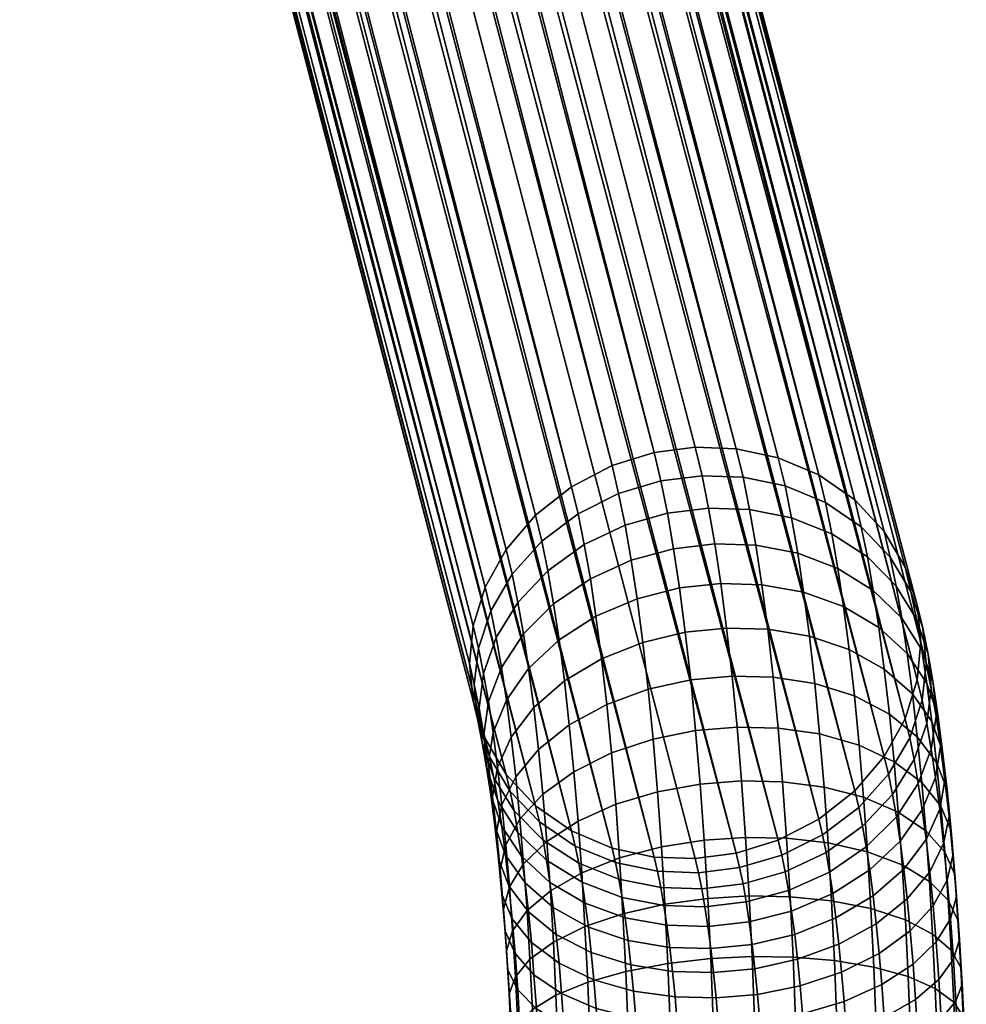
# Model space of a CAD drawing. Header units: millimetres. Extents: x -735 to 735, y -989 to 989.
# Tile 7 of 256: x -539 to -439, y 28 to 133. Entities that reach past the tile are written whole.
import ezdxf

# ---------------------------------------------------------------- set-up
doc = ezdxf.new("R2010")
doc.units = ezdxf.units.MM
doc.layers.add('kostra', color=7, linetype='Continuous')

msp = doc.modelspace()

# ---------------------------------------------------------------- meshes
at = {"layer": 'kostra'}
mesh = msp.add_polyface(dxfattribs=at)
corners = [(-680.45, 969.37, 17.6), (-683.47, 973.27, 17.97), (-447.42, 78.18, 1917.3), (-678.19, 964.99, 17.32), (-445.19, 74.37, 1915.24), (-691.56, 978.93, 18.96), (-696.32, 980.32, 19.54), (-458.67, 86.01, 1922.36), (-687.22, 976.52, 18.43), (-454.37, 84.19, 1920.98), (-701.27, 980.61, 20.15), (-463.14, 86.97, 1923.36), (-681.78, 936.73, 17.76), (-450.54, 50.61, 1904.75), (-685.19, 933.07, 18.18), (-689.27, 930.19, 18.68), (-458.67, 45.36, 1903.28), (-693.87, 928.25, 19.24), (-454.37, 47.59, 1903.8), (-445.19, 58.27, 1907.69), (-677.3, 945.55, 17.21), (-676.28, 950.41, 17.08), (-679.14, 940.93, 17.44), (-447.42, 54.25, 1906.08), (-706.18, 979.75, 20.76), (-710.78, 977.81, 21.32), (-476.34, 85.18, 1924.14), (-714.86, 974.93, 21.82), (-480.64, 82.94, 1923.62), (-720.92, 967.07, 22.56), (-722.76, 962.45, 22.79), (-489.83, 72.26, 1919.73), (-723.78, 957.59, 22.92), (-491.11, 60.17, 1914.22), (-723.32, 947.73, 22.86), (-721.86, 943.01, 22.68), (-723.97, 952.62, 22.94), (-716.58, 934.73, 22.03), (-712.83, 931.48, 21.57), (-484.48, 49.01, 1908.16), (-708.49, 929.07, 21.04), (-703.73, 927.68, 20.46), (-476.34, 44.52, 1905.06), (-698.79, 927.39, 19.85), (-471.88, 43.56, 1904.06), (-480.64, 46.35, 1906.45), (-719.6, 938.63, 22.4), (-489.83, 56.17, 1912.18), (-487.6, 52.35, 1910.12), (-463.14, 43.98, 1903.18), (-443.91, 70.36, 1913.2), (-450.54, 81.53, 1919.26), (-471.88, 86.56, 1924.24), (-467.51, 87.13, 1923.97), (-718.28, 971.27, 22.24), (-487.6, 76.28, 1921.35), (-484.48, 79.92, 1922.67), (-491.11, 68.13, 1917.95)]
mesh.append_faces([[corners[k] for k in face] for face in [(0, 1, 2, 2), (3, 0, 4, 4), (5, 6, 7, 7), (8, 5, 9, 9), (6, 10, 11, 11), (12, 13, 14, 14), (15, 16, 17, 17), (14, 18, 15, 15), (19, 20, 21, 21), (12, 22, 23, 23), (19, 22, 20, 20), (24, 25, 26, 26), (25, 27, 28, 28), (29, 30, 31, 31), (30, 32, 31, 31), (33, 34, 35, 35), (36, 34, 33, 33), (37, 38, 39, 39), (40, 41, 42, 42), (41, 43, 44, 44), (45, 38, 40, 40), (46, 47, 35, 35), (37, 48, 46, 46), (43, 17, 49, 49), (0, 2, 4, 4), (3, 4, 50, 50), (8, 9, 51, 51), (6, 11, 7, 7), (5, 7, 9, 9), (1, 51, 2, 2), (10, 52, 53, 53), (25, 28, 26, 26), (24, 26, 52, 52), (54, 55, 56, 56), (32, 57, 31, 31), (29, 31, 55, 55), (27, 56, 28, 28), (10, 53, 11, 11)]])
mesh = msp.add_polyface(dxfattribs=at)
corners = [(-687.22, 976.52, 18.43), (-450.54, 81.53, 1919.26), (-683.47, 973.27, 17.97), (-443.91, 70.36, 1913.2), (-676.73, 960.27, 17.14), (-678.19, 964.99, 17.32), (-676.09, 955.38, 17.06), (-443.91, 62.4, 1909.47), (-676.28, 950.41, 17.08), (-718.28, 971.27, 22.24), (-484.48, 79.92, 1922.67), (-714.86, 974.93, 21.82), (-706.18, 979.75, 20.76), (-471.88, 86.56, 1924.24), (-701.27, 980.61, 20.15), (-720.92, 967.07, 22.56), (-487.6, 76.28, 1921.35), (-723.97, 952.62, 22.94), (-491.11, 68.13, 1917.95), (-723.78, 957.59, 22.92), (-679.14, 940.93, 17.44), (-678.19, 964.99, 17.32), (-677.3, 945.55, 17.21), (-676.73, 960.27, 17.14), (-676.28, 950.41, 17.08), (-681.78, 936.73, 17.76), (-680.45, 969.37, 17.6), (-691.56, 978.93, 18.96), (-689.27, 930.19, 18.68), (-693.87, 928.25, 19.24), (-687.22, 976.52, 18.43), (-685.19, 933.07, 18.18), (-683.47, 973.27, 17.97), (-698.79, 927.39, 19.85), (-696.32, 980.32, 19.54), (-676.09, 955.38, 17.06), (-701.27, 980.61, 20.15), (-703.73, 927.68, 20.46), (-708.49, 929.07, 21.04), (-706.18, 979.75, 20.76), (-712.83, 931.48, 21.57), (-710.78, 977.81, 21.32), (-714.86, 974.93, 21.82), (-716.58, 934.73, 22.03), (-721.86, 943.01, 22.68), (-720.92, 967.07, 22.56), (-719.6, 938.63, 22.4), (-722.76, 962.45, 22.79), (-723.32, 947.73, 22.86), (-718.28, 971.27, 22.24), (-723.78, 957.59, 22.92), (-723.97, 952.62, 22.94)]
mesh.append_faces([[corners[k] for k in face] for face in [(0, 1, 2, 2), (3, 4, 5, 5), (3, 6, 4, 4), (7, 8, 6, 6), (9, 10, 11, 11), (12, 13, 14, 14), (15, 16, 9, 9), (17, 18, 19, 19), (20, 21, 22, 22), (22, 23, 24, 24), (25, 26, 20, 20), (27, 28, 29, 29), (28, 30, 31, 31), (31, 32, 25, 25), (33, 34, 29, 29), (23, 35, 24, 24), (21, 23, 22, 22), (20, 26, 21, 21), (26, 25, 32, 32), (32, 31, 30, 30), (28, 27, 30, 30), (27, 29, 34, 34), (34, 33, 36, 36), (37, 38, 39, 39), (40, 41, 38, 38), (42, 40, 43, 43), (44, 45, 46, 46), (47, 44, 48, 48), (49, 43, 46, 46), (50, 48, 51, 51), (40, 42, 41, 41), (38, 41, 39, 39), (37, 39, 36, 36), (44, 47, 45, 45), (45, 49, 46, 46), (43, 49, 42, 42), (50, 47, 48, 48), (33, 37, 36, 36)]])
mesh = msp.add_polyface(dxfattribs=at)
corners = [(-698.79, 927.39, 19.85), (-463.14, 43.98, 1903.18), (-467.51, 43.4, 1903.45), (-689.27, 930.19, 18.68), (-454.37, 47.59, 1903.8), (-458.67, 45.36, 1903.28), (-693.87, 928.25, 19.24), (-681.78, 936.73, 17.76), (-447.42, 54.25, 1906.08), (-450.54, 50.61, 1904.75), (-676.28, 950.41, 17.08), (-443.91, 62.4, 1909.47), (-445.19, 58.27, 1907.69), (-679.14, 940.93, 17.44), (-685.19, 933.07, 18.18), (-676.09, 955.38, 17.06), (-443.91, 70.36, 1913.2), (-443.51, 66.4, 1911.3), (-723.97, 952.62, 22.94), (-491.11, 60.17, 1914.22), (-491.51, 64.13, 1916.13), (-719.6, 938.63, 22.4), (-487.6, 52.35, 1910.12), (-489.83, 56.17, 1912.18), (-721.86, 943.01, 22.68), (-712.83, 931.48, 21.57), (-480.64, 46.35, 1906.45), (-484.48, 49.01, 1908.16), (-703.73, 927.68, 20.46), (-471.88, 43.56, 1904.06), (-476.34, 44.52, 1905.06), (-708.49, 929.07, 21.04), (-716.58, 934.73, 22.03), (-491.11, 68.13, 1917.95), (-449.86, 78.69, 1924.79), (-446.77, 75.46, 1922.6), (-447.42, 78.18, 1917.3), (-450.54, 81.53, 1919.26), (-453.67, 81.26, 1926.68), (-454.37, 84.19, 1920.98), (-457.96, 83.02, 1928.19), (-458.67, 86.01, 1922.36), (-462.42, 83.95, 1929.26), (-463.14, 86.97, 1923.36), (-466.78, 84.1, 1929.88), (-467.51, 87.13, 1923.97), (-471.16, 83.55, 1930.11), (-471.88, 86.56, 1924.24), (-475.64, 82.22, 1929.91), (-476.34, 85.18, 1924.14), (-479.95, 80.06, 1929.24), (-480.64, 82.94, 1923.62), (-483.82, 77.15, 1928.09), (-484.48, 79.92, 1922.67), (-453, 77.94, 1932.18), (-449.21, 75.48, 1930.1), (-457.27, 79.63, 1933.8), (-461.72, 80.52, 1934.93), (-466.09, 80.67, 1935.56), (-470.46, 80.14, 1935.75), (-474.95, 78.86, 1935.47), (-479.29, 76.79, 1934.65), (-461.06, 76.71, 1940.35), (-456.61, 75.86, 1939.17), (-465.42, 76.85, 1940.99), (-469.8, 76.34, 1941.15), (-474.3, 75.12, 1940.78)]
mesh.append_faces([[corners[k] for k in face] for face in [(0, 1, 2, 2), (3, 4, 5, 5), (6, 5, 1, 1), (7, 8, 9, 9), (10, 11, 12, 12), (13, 12, 8, 8), (14, 9, 4, 4), (15, 16, 17, 17), (15, 17, 11, 11), (18, 19, 20, 20), (21, 22, 23, 23), (24, 23, 19, 19), (25, 26, 27, 27), (28, 29, 30, 30), (0, 2, 29, 29), (31, 30, 26, 26), (32, 27, 22, 22), (18, 20, 33, 33), (34, 35, 36, 37), (38, 34, 37, 39), (40, 38, 39, 41), (42, 40, 41, 43), (44, 42, 43, 45), (46, 44, 45, 47), (48, 46, 47, 49), (50, 48, 49, 51), (52, 50, 51, 53), (54, 55, 34, 38), (56, 54, 38, 40), (57, 56, 40, 42), (58, 57, 42, 44), (59, 58, 44, 46), (60, 59, 46, 48), (61, 60, 48, 50), (62, 63, 56, 57), (64, 62, 57, 58), (65, 64, 58, 59), (66, 65, 59, 60)]])
mesh = msp.add_polyface(dxfattribs=at)
corners = [(-443.32, 67.91, 1917.97), (-442.95, 64.09, 1915.8), (-443.51, 66.4, 1911.3), (-443.91, 70.36, 1913.2), (-444.57, 71.78, 1920.28), (-445.19, 74.37, 1915.24), (-446.77, 75.46, 1922.6), (-447.42, 78.18, 1917.3), (-486.96, 73.63, 1926.52), (-483.82, 77.15, 1928.09), (-484.48, 79.92, 1922.67), (-487.6, 76.28, 1921.35), (-489.22, 69.75, 1924.63), (-489.83, 72.26, 1919.73), (-490.54, 65.76, 1922.57), (-491.11, 68.13, 1917.95), (-443.98, 68.85, 1925.13), (-442.76, 65.14, 1922.56), (-446.14, 72.38, 1927.7), (-449.21, 75.48, 1930.1), (-449.86, 78.69, 1924.79), (-483.18, 74, 1933.31), (-479.29, 76.79, 1934.65), (-479.95, 80.06, 1929.24), (-486.35, 70.62, 1931.49), (-488.65, 66.9, 1929.35), (-490, 63.08, 1927.02), (-445.54, 68.95, 1932.58), (-443.41, 65.59, 1929.77), (-448.58, 71.9, 1935.19), (-452.36, 74.25, 1937.42), (-453, 77.94, 1932.18), (-456.61, 75.86, 1939.17), (-457.27, 79.63, 1933.8), (-478.65, 73.16, 1939.83), (-474.3, 75.12, 1940.78), (-474.95, 78.86, 1935.47), (-482.56, 70.49, 1938.29), (-485.77, 67.28, 1936.25), (-488.09, 63.73, 1933.85), (-447.99, 67.98, 1940.01), (-444.98, 65.19, 1937.2), (-451.74, 70.2, 1942.41), (-455.99, 71.72, 1944.26), (-460.42, 72.52, 1945.5), (-461.06, 76.71, 1940.35), (-464.79, 72.65, 1946.15), (-465.42, 76.85, 1940.99), (-469.17, 72.18, 1946.27), (-469.8, 76.34, 1941.15), (-473.68, 71.02, 1945.82), (-478.05, 69.16, 1944.73), (-481.98, 66.65, 1943.02), (-485.21, 63.61, 1940.76), (-451.14, 65.62, 1947.29), (-447.41, 63.54, 1944.74), (-455.37, 67.04, 1949.24), (-459.8, 67.79, 1950.54), (-464.17, 67.91, 1951.2), (-468.56, 67.46, 1951.29), (-473.08, 66.39, 1950.76), (-477.46, 64.65, 1949.54)]
mesh.append_faces([[corners[k] for k in face] for face in [(0, 1, 2, 3), (4, 0, 3, 5), (6, 4, 5, 7), (8, 9, 10, 11), (12, 8, 11, 13), (14, 12, 13, 15), (16, 17, 0, 4), (18, 16, 4, 6), (19, 18, 6, 20), (21, 22, 23, 9), (24, 21, 9, 8), (25, 24, 8, 12), (26, 25, 12, 14), (27, 28, 16, 18), (29, 27, 18, 19), (30, 29, 19, 31), (32, 30, 31, 33), (34, 35, 36, 22), (37, 34, 22, 21), (38, 37, 21, 24), (39, 38, 24, 25), (40, 41, 27, 29), (42, 40, 29, 30), (43, 42, 30, 32), (44, 43, 32, 45), (46, 44, 45, 47), (48, 46, 47, 49), (50, 48, 49, 35), (51, 50, 35, 34), (52, 51, 34, 37), (53, 52, 37, 38), (54, 55, 40, 42), (56, 54, 42, 43), (57, 56, 43, 44), (58, 57, 44, 46), (59, 58, 46, 48), (60, 59, 48, 50), (61, 60, 50, 51)]])
mesh = msp.add_polyface(dxfattribs=at)
corners = [(-462.78, 42.45, 1906.16), (-467.15, 41.9, 1906.39), (-467.51, 43.4, 1903.45), (-463.14, 43.98, 1903.18), (-480.26, 44.74, 1909.59), (-484.07, 47.3, 1911.49), (-484.48, 49.01, 1908.16), (-480.64, 46.35, 1906.45), (-475.97, 42.98, 1908.08), (-476.34, 44.52, 1905.06), (-471.51, 42.05, 1907.02), (-471.88, 43.56, 1904.06), (-479.89, 42.91, 1912.61), (-483.68, 45.37, 1914.68), (-475.62, 41.22, 1910.98), (-471.17, 40.33, 1909.86), (-483.31, 43.22, 1917.74), (-486.34, 46.18, 1920.35), (-486.74, 48.47, 1917.08), (-479.53, 40.88, 1915.5), (-482.95, 40.86, 1920.64), (-485.96, 43.66, 1923.45), (-481.41, 62.29, 1947.65), (-477.46, 64.65, 1949.54), (-478.05, 69.16, 1944.73), (-481.98, 66.65, 1943.02), (-484.67, 59.46, 1945.19), (-485.21, 63.61, 1940.76), (-463.59, 62.81, 1955.9), (-459.23, 62.7, 1955.23), (-459.8, 67.79, 1950.54), (-464.17, 67.91, 1951.2), (-467.98, 62.4, 1955.96), (-468.56, 67.46, 1951.29), (-472.51, 61.4, 1955.35), (-473.08, 66.39, 1950.76), (-476.91, 59.8, 1954.01), (-480.89, 57.62, 1951.96), (-484.17, 54.99, 1949.3), (-467.46, 57.01, 1960.25), (-463.06, 57.39, 1960.22), (-471.99, 56.1, 1959.58), (-476.41, 54.63, 1958.13), (-480.4, 52.64, 1955.92), (-483.7, 50.24, 1953.08), (-466.98, 51.32, 1964.14), (-462.58, 51.66, 1964.14), (-471.52, 50.5, 1963.41), (-475.95, 49.18, 1961.86), (-479.96, 47.39, 1959.52), (-483.28, 45.23, 1956.51), (-485.74, 42.84, 1953.05), (-486.13, 47.59, 1949.8), (-466.55, 45.36, 1967.62), (-462.15, 45.66, 1967.64), (-471.1, 44.64, 1966.83), (-475.54, 43.47, 1965.19), (-479.56, 41.89, 1962.73), (-482.9, 39.98, 1959.58), (-485.38, 37.87, 1955.95), (-466.18, 39.17, 1970.66), (-461.77, 39.43, 1970.69), (-470.74, 38.54, 1969.81)]
mesh.append_faces([[corners[k] for k in face] for face in [(0, 1, 2, 3), (4, 5, 6, 7), (8, 4, 7, 9), (10, 8, 9, 11), (1, 10, 11, 2), (12, 13, 5, 4), (14, 12, 4, 8), (15, 14, 8, 10), (16, 17, 18, 13), (19, 16, 13, 12), (20, 21, 17, 16), (22, 23, 24, 25), (26, 22, 25, 27), (28, 29, 30, 31), (32, 28, 31, 33), (34, 32, 33, 35), (36, 34, 35, 23), (37, 36, 23, 22), (38, 37, 22, 26), (39, 40, 28, 32), (41, 39, 32, 34), (42, 41, 34, 36), (43, 42, 36, 37), (44, 43, 37, 38), (45, 46, 40, 39), (47, 45, 39, 41), (48, 47, 41, 42), (49, 48, 42, 43), (50, 49, 43, 44), (51, 50, 44, 52), (53, 54, 46, 45), (55, 53, 45, 47), (56, 55, 47, 48), (57, 56, 48, 49), (58, 57, 49, 50), (59, 58, 50, 51), (60, 61, 54, 53), (62, 60, 53, 55)]])
mesh = msp.add_polyface(dxfattribs=at)
corners = [(-490.98, 61.9, 1920.47), (-490.54, 65.76, 1922.57), (-491.11, 68.13, 1917.95), (-491.51, 64.13, 1916.13), (-490.61, 58.08, 1918.3), (-491.11, 60.17, 1914.22), (-489.36, 54.21, 1915.99), (-489.83, 56.17, 1912.18), (-487.16, 50.54, 1913.67), (-487.6, 52.35, 1910.12), (-484.07, 47.3, 1911.49), (-484.48, 49.01, 1908.16), (-490.46, 59.38, 1924.66), (-490, 63.08, 1927.02), (-490.13, 55.71, 1922.22), (-488.91, 52, 1919.65), (-486.74, 48.47, 1917.08), (-483.68, 45.37, 1914.68), (-489.48, 60.09, 1931.26), (-488.09, 63.73, 1933.85), (-488.65, 66.9, 1929.35), (-489.97, 56.56, 1928.66), (-489.67, 53.07, 1925.98), (-488.48, 49.54, 1923.15), (-486.34, 46.18, 1920.35), (-487.57, 60.25, 1938.13), (-485.21, 63.61, 1940.76), (-485.77, 67.28, 1936.25), (-488.98, 56.81, 1935.3), (-489.51, 53.48, 1932.45), (-489.23, 50.18, 1929.54), (-488.07, 46.83, 1926.48), (-485.96, 43.66, 1923.45), (-487.05, 56.32, 1942.32), (-484.67, 59.46, 1945.19), (-488.5, 53.1, 1939.25), (-489.05, 49.99, 1936.17), (-488.8, 46.9, 1933.02), (-487.67, 43.78, 1929.73), (-485.59, 40.81, 1926.48), (-486.57, 52.09, 1946.21), (-484.17, 54.99, 1949.3), (-488.05, 49.12, 1942.92), (-488.63, 46.23, 1939.63), (-488.4, 43.38, 1936.27), (-487.3, 40.49, 1932.76), (-486.13, 47.59, 1949.8), (-483.7, 50.24, 1953.08), (-487.63, 44.87, 1946.3), (-488.24, 42.24, 1942.81), (-488.04, 39.63, 1939.25), (-487.25, 40.4, 1949.36), (-485.74, 42.84, 1953.05)]
mesh.append_faces([[corners[k] for k in face] for face in [(0, 1, 2, 3), (4, 0, 3, 5), (6, 4, 5, 7), (8, 6, 7, 9), (10, 8, 9, 11), (12, 13, 1, 0), (14, 12, 0, 4), (15, 14, 4, 6), (16, 15, 6, 8), (17, 16, 8, 10), (18, 19, 20, 13), (21, 18, 13, 12), (22, 21, 12, 14), (23, 22, 14, 15), (24, 23, 15, 16), (25, 26, 27, 19), (28, 25, 19, 18), (29, 28, 18, 21), (30, 29, 21, 22), (31, 30, 22, 23), (32, 31, 23, 24), (33, 34, 26, 25), (35, 33, 25, 28), (36, 35, 28, 29), (37, 36, 29, 30), (38, 37, 30, 31), (39, 38, 31, 32), (40, 41, 34, 33), (42, 40, 33, 35), (43, 42, 35, 36), (44, 43, 36, 37), (45, 44, 37, 38), (46, 47, 41, 40), (48, 46, 40, 42), (49, 48, 42, 43), (50, 49, 43, 44), (51, 52, 46, 48)]])
mesh = msp.add_polyface(dxfattribs=at)
corners = [(-446.97, 52.37, 1909.75), (-450.12, 48.85, 1908.18), (-450.54, 50.61, 1904.75), (-447.42, 54.25, 1906.08), (-444.71, 56.25, 1911.64), (-445.19, 58.27, 1907.69), (-443.39, 60.23, 1913.7), (-443.91, 62.4, 1909.47), (-442.95, 64.09, 1915.8), (-443.51, 66.4, 1911.3), (-444.24, 53.95, 1915.44), (-446.53, 50.23, 1913.29), (-442.89, 57.78, 1917.77), (-442.42, 61.48, 1920.13), (-442.76, 65.14, 1922.56), (-443.32, 67.91, 1917.97), (-442.41, 55.04, 1921.66), (-443.79, 51.4, 1919.07), (-441.91, 58.56, 1924.27), (-442.22, 62.06, 1926.95), (-443.41, 65.59, 1929.77), (-443.98, 68.85, 1925.13), (-441.96, 52.04, 1925.35), (-443.37, 48.59, 1922.52), (-441.43, 55.37, 1928.2), (-441.71, 58.67, 1931.11), (-442.87, 62.01, 1934.17), (-444.98, 65.19, 1937.2), (-445.54, 68.95, 1932.58), (-440.96, 51.75, 1932.05), (-441.51, 48.64, 1928.97), (-441.21, 54.84, 1935.19), (-442.34, 57.96, 1938.48), (-444.42, 60.93, 1941.74), (-447.41, 63.54, 1944.74), (-447.99, 67.98, 1940.01), (-441.85, 53.61, 1942.49), (-440.74, 50.72, 1938.99), (-443.9, 56.36, 1945.95), (-446.87, 58.77, 1949.13), (-450.59, 60.69, 1951.83), (-451.14, 65.62, 1947.29), (-454.8, 62.01, 1953.88), (-455.37, 67.04, 1949.24), (-459.23, 62.7, 1955.23), (-459.8, 67.79, 1950.54), (-443.43, 51.49, 1949.83), (-441.39, 48.98, 1946.18), (-446.37, 53.7, 1953.18), (-450.07, 55.45, 1956), (-454.28, 56.65, 1958.14), (-458.7, 57.28, 1959.54), (-463.06, 57.39, 1960.22), (-463.59, 62.81, 1955.9), (-449.61, 49.92, 1959.79), (-445.92, 48.34, 1956.84), (-453.81, 51, 1962.01), (-458.22, 51.57, 1963.46), (-462.58, 51.66, 1964.14)]
mesh.append_faces([[corners[k] for k in face] for face in [(0, 1, 2, 3), (4, 0, 3, 5), (6, 4, 5, 7), (8, 6, 7, 9), (10, 11, 0, 4), (12, 10, 4, 6), (13, 12, 6, 8), (14, 13, 8, 15), (16, 17, 10, 12), (18, 16, 12, 13), (19, 18, 13, 14), (20, 19, 14, 21), (22, 23, 17, 16), (24, 22, 16, 18), (25, 24, 18, 19), (26, 25, 19, 20), (27, 26, 20, 28), (29, 30, 22, 24), (31, 29, 24, 25), (32, 31, 25, 26), (33, 32, 26, 27), (34, 33, 27, 35), (36, 37, 31, 32), (38, 36, 32, 33), (39, 38, 33, 34), (40, 39, 34, 41), (42, 40, 41, 43), (44, 42, 43, 45), (46, 47, 36, 38), (48, 46, 38, 39), (49, 48, 39, 40), (50, 49, 40, 42), (51, 50, 42, 44), (52, 51, 44, 53), (54, 55, 48, 49), (56, 54, 49, 50), (57, 56, 50, 51), (58, 57, 51, 52)]])
mesh = msp.add_polyface(dxfattribs=at)
corners = [(-458.3, 43.78, 1906.36), (-462.78, 42.45, 1906.16), (-463.14, 43.98, 1903.18), (-458.67, 45.36, 1903.28), (-453.98, 45.94, 1907.03), (-454.37, 47.59, 1903.8), (-450.12, 48.85, 1908.18), (-450.54, 50.61, 1904.75), (-457.93, 41.99, 1909.32), (-462.42, 40.71, 1909.03), (-453.6, 44.06, 1910.13), (-449.71, 46.86, 1911.48), (-446.53, 50.23, 1913.29), (-446.97, 52.37, 1909.75), (-453.23, 41.97, 1913.1), (-457.59, 40, 1912.14), (-449.32, 44.64, 1914.64), (-446.12, 47.85, 1916.67), (-443.79, 51.4, 1919.07), (-444.24, 53.95, 1915.44), (-448.96, 42.2, 1917.63), (-452.89, 39.68, 1915.92), (-445.72, 45.24, 1919.89), (-443.37, 48.59, 1922.52), (-445.34, 42.29, 1923.03), (-448.59, 39.45, 1920.57), (-442.96, 45.42, 1925.9), (-441.51, 48.64, 1928.97), (-441.96, 52.04, 1925.35), (-442.57, 42.01, 1929.04), (-444.98, 39.11, 1925.96), (-441.1, 44.99, 1932.34), (-440.52, 47.87, 1935.63), (-440.96, 51.75, 1932.05), (-440.74, 50.72, 1938.99), (-441.21, 54.84, 1935.19), (-440.72, 41.1, 1935.43), (-442.22, 38.38, 1931.93), (-440.12, 43.73, 1938.92), (-440.31, 46.34, 1942.47), (-441.39, 48.98, 1946.18), (-441.85, 53.61, 1942.49), (-439.92, 41.72, 1945.64), (-439.75, 39.37, 1941.91), (-440.98, 44.09, 1949.53), (-442.99, 46.35, 1953.35), (-443.43, 51.49, 1949.83), (-445.92, 48.34, 1956.84), (-446.37, 53.7, 1953.18), (-442.61, 40.97, 1956.48), (-440.62, 38.98, 1952.51), (-445.52, 42.73, 1960.12), (-449.19, 44.12, 1963.17), (-449.61, 49.92, 1959.79), (-453.38, 45.08, 1965.47), (-453.81, 51, 1962.01), (-457.79, 45.58, 1966.95), (-458.22, 51.57, 1963.46), (-462.15, 45.66, 1967.64), (-462.58, 51.66, 1964.14), (-453.01, 38.92, 1968.48), (-448.83, 38.09, 1966.12), (-457.42, 39.35, 1970), (-461.77, 39.43, 1970.69)]
mesh.append_faces([[corners[k] for k in face] for face in [(0, 1, 2, 3), (4, 0, 3, 5), (6, 4, 5, 7), (8, 9, 1, 0), (10, 8, 0, 4), (11, 10, 4, 6), (12, 11, 6, 13), (14, 15, 8, 10), (16, 14, 10, 11), (17, 16, 11, 12), (18, 17, 12, 19), (20, 21, 14, 16), (22, 20, 16, 17), (23, 22, 17, 18), (24, 25, 20, 22), (26, 24, 22, 23), (27, 26, 23, 28), (29, 30, 24, 26), (31, 29, 26, 27), (32, 31, 27, 33), (34, 32, 33, 35), (36, 37, 29, 31), (38, 36, 31, 32), (39, 38, 32, 34), (40, 39, 34, 41), (42, 43, 38, 39), (44, 42, 39, 40), (45, 44, 40, 46), (47, 45, 46, 48), (49, 50, 44, 45), (51, 49, 45, 47), (52, 51, 47, 53), (54, 52, 53, 55), (56, 54, 55, 57), (58, 56, 57, 59), (60, 61, 52, 54), (62, 60, 54, 56), (63, 62, 56, 58)]])
mesh = msp.add_polyface(dxfattribs=at)
corners = [(-479.19, 38.65, 1918.24), (-482.95, 40.86, 1920.64), (-483.31, 43.22, 1917.74), (-479.53, 40.88, 1915.5), (-482.6, 38.2, 1923.48), (-485.59, 40.81, 1926.48), (-485.96, 43.66, 1923.45), (-478.86, 36.12, 1920.93), (-485.24, 37.74, 1929.3), (-487.3, 40.49, 1932.76), (-487.67, 43.78, 1929.73), (-482.28, 35.33, 1926.12), (-478.56, 33.41, 1923.43), (-486.96, 36.99, 1935.55), (-488.04, 39.63, 1939.25), (-488.4, 43.38, 1936.27), (-484.92, 34.48, 1931.9), (-481.98, 32.28, 1928.55), (-487.88, 38.03, 1945.69), (-487.25, 40.4, 1949.36), (-487.63, 44.87, 1946.3), (-488.24, 42.24, 1942.81), (-487.7, 35.68, 1941.96), (-486.65, 33.3, 1938.07), (-484.64, 31.04, 1934.25), (-481.71, 29.06, 1930.76), (-486.92, 35.71, 1952.1), (-485.38, 37.87, 1955.95), (-485.74, 42.84, 1953.05), (-487.56, 33.61, 1948.27), (-487.41, 31.54, 1944.38), (-486.37, 29.44, 1940.33), (-484.38, 27.44, 1936.36), (-481.47, 25.68, 1932.72), (-482.58, 34.52, 1962.25), (-479.22, 36.17, 1965.53), (-479.56, 41.89, 1962.73), (-482.9, 39.98, 1959.58), (-485.07, 32.7, 1958.48), (-486.62, 30.83, 1954.49), (-487.29, 29.02, 1950.52), (-487.15, 27.23, 1946.49), (-486.13, 25.42, 1942.3), (-484.15, 23.69, 1938.19), (-481.25, 22.18, 1934.44), (-482.3, 28.88, 1964.53), (-478.93, 30.26, 1967.92), (-484.8, 27.35, 1960.64), (-486.37, 25.79, 1956.52), (-487.05, 24.28, 1952.43), (-486.93, 22.78, 1948.28), (-485.92, 21.26, 1943.98), (-483.96, 19.82, 1939.76), (-484.59, 21.87, 1962.41), (-482.07, 23.08, 1966.4), (-486.17, 20.62, 1958.19), (-486.86, 19.41, 1954)]
mesh.append_faces([[corners[k] for k in face] for face in [(0, 1, 2, 3), (4, 5, 6, 1), (7, 4, 1, 0), (8, 9, 10, 5), (11, 8, 5, 4), (12, 11, 4, 7), (13, 14, 15, 9), (16, 13, 9, 8), (17, 16, 8, 11), (18, 19, 20, 21), (22, 18, 21, 14), (23, 22, 14, 13), (24, 23, 13, 16), (25, 24, 16, 17), (26, 27, 28, 19), (29, 26, 19, 18), (30, 29, 18, 22), (31, 30, 22, 23), (32, 31, 23, 24), (33, 32, 24, 25), (34, 35, 36, 37), (38, 34, 37, 27), (39, 38, 27, 26), (40, 39, 26, 29), (41, 40, 29, 30), (42, 41, 30, 31), (43, 42, 31, 32), (44, 43, 32, 33), (45, 46, 35, 34), (47, 45, 34, 38), (48, 47, 38, 39), (49, 48, 39, 40), (50, 49, 40, 41), (51, 50, 41, 42), (52, 51, 42, 43), (53, 54, 45, 47), (55, 53, 47, 48), (56, 55, 48, 49)]])
mesh = msp.add_polyface(dxfattribs=at)
corners = [(-462.42, 40.71, 1909.03), (-466.8, 40.19, 1909.22), (-467.15, 41.9, 1906.39), (-462.78, 42.45, 1906.16), (-471.17, 40.33, 1909.86), (-471.51, 42.05, 1907.02), (-462.09, 38.79, 1911.77), (-466.47, 38.28, 1911.93), (-475.28, 39.27, 1913.76), (-479.53, 40.88, 1915.5), (-479.89, 42.91, 1912.61), (-475.62, 41.22, 1910.98), (-470.83, 38.42, 1912.57), (-474.95, 37.12, 1916.39), (-479.19, 38.65, 1918.24), (-470.51, 36.33, 1915.15), (-466.15, 36.19, 1914.5), (-474.64, 34.7, 1918.97), (-478.86, 36.12, 1920.93), (-470.2, 33.95, 1917.68), (-465.84, 33.83, 1917.02), (-474.34, 32.1, 1921.38), (-478.56, 33.41, 1923.43), (-469.92, 31.41, 1920.03), (-465.56, 31.29, 1919.36), (-478.28, 30.53, 1925.73), (-481.98, 32.28, 1928.55), (-482.28, 35.33, 1926.12), (-474.07, 29.32, 1923.58), (-469.65, 28.69, 1922.19), (-465.29, 28.59, 1921.51), (-478.02, 27.48, 1927.81), (-481.71, 29.06, 1930.76), (-473.82, 26.4, 1925.59), (-469.41, 25.83, 1924.15), (-465.05, 25.74, 1923.46), (-477.79, 24.29, 1929.67), (-481.47, 25.68, 1932.72), (-473.6, 23.33, 1927.37), (-469.2, 22.83, 1925.89), (-464.84, 22.75, 1925.2), (-475.18, 37.53, 1968.1), (-470.74, 38.54, 1969.81), (-471.1, 44.64, 1966.83), (-475.54, 43.47, 1965.19), (-479.22, 36.17, 1965.53), (-479.56, 41.89, 1962.73), (-477.59, 20.97, 1931.3), (-481.25, 22.18, 1934.44), (-470.42, 32.24, 1972.36), (-465.86, 32.77, 1973.24), (-466.18, 39.17, 1970.66), (-474.88, 31.4, 1970.58), (-478.93, 30.26, 1967.92), (-470.17, 25.78, 1974.45), (-465.6, 26.19, 1975.36), (-474.63, 25.1, 1972.61), (-478.69, 24.19, 1969.88), (-482.07, 23.08, 1966.4), (-482.3, 28.88, 1964.53), (-469.98, 19.44, 1976), (-465.41, 19.76, 1976.95)]
mesh.append_faces([[corners[k] for k in face] for face in [(0, 1, 2, 3), (1, 4, 5, 2), (6, 7, 1, 0), (8, 9, 10, 11), (12, 8, 11, 4), (7, 12, 4, 1), (13, 14, 9, 8), (15, 13, 8, 12), (16, 15, 12, 7), (17, 18, 14, 13), (19, 17, 13, 15), (20, 19, 15, 16), (21, 22, 18, 17), (23, 21, 17, 19), (24, 23, 19, 20), (25, 26, 27, 22), (28, 25, 22, 21), (29, 28, 21, 23), (30, 29, 23, 24), (31, 32, 26, 25), (33, 31, 25, 28), (34, 33, 28, 29), (35, 34, 29, 30), (36, 37, 32, 31), (38, 36, 31, 33), (39, 38, 33, 34), (40, 39, 34, 35), (41, 42, 43, 44), (45, 41, 44, 46), (47, 48, 37, 36), (49, 50, 51, 42), (52, 49, 42, 41), (53, 52, 41, 45), (54, 55, 50, 49), (56, 54, 49, 52), (57, 56, 52, 53), (58, 57, 53, 59), (60, 61, 55, 54)]])
mesh = msp.add_polyface(dxfattribs=at)
corners = [(-444.98, 39.11, 1925.96), (-448.26, 36.48, 1923.29), (-448.59, 39.45, 1920.57), (-445.34, 42.29, 1923.03), (-444.65, 35.73, 1928.65), (-447.95, 33.33, 1925.8), (-442.22, 38.38, 1931.93), (-442.57, 42.01, 1929.04), (-444.35, 32.17, 1931.09), (-447.67, 30.01, 1928.08), (-441.89, 34.55, 1934.55), (-440.38, 37, 1938.24), (-440.72, 41.1, 1935.43), (-439.75, 39.37, 1941.91), (-440.12, 43.73, 1938.92), (-444.08, 28.43, 1933.26), (-447.42, 26.52, 1930.11), (-441.61, 30.54, 1936.89), (-440.07, 32.7, 1940.74), (-439.42, 34.8, 1944.57), (-439.58, 36.87, 1948.46), (-439.92, 41.72, 1945.64), (-440.62, 38.98, 1952.51), (-440.98, 44.09, 1949.53), (-447.2, 22.9, 1931.89), (-451.24, 21.53, 1929.32), (-451.45, 24.94, 1927.65), (-443.85, 24.55, 1935.17), (-441.36, 26.37, 1938.94), (-439.8, 28.24, 1942.93), (-439.14, 30.05, 1946.9), (-439.28, 31.84, 1950.93), (-440.3, 33.65, 1955.12), (-442.27, 35.38, 1959.23), (-442.61, 40.97, 1956.48), (-445.17, 36.89, 1962.98), (-445.52, 42.73, 1960.12), (-448.83, 38.09, 1966.12), (-449.19, 44.12, 1963.17), (-441.14, 22.06, 1940.68), (-443.65, 20.54, 1936.79), (-439.57, 23.62, 1944.8), (-438.89, 25.14, 1948.89), (-439.02, 26.63, 1953.03), (-440.02, 28.15, 1957.34), (-441.99, 29.6, 1961.56), (-444.87, 30.86, 1965.41), (-448.52, 31.87, 1968.64), (-438.69, 20.09, 1950.51), (-439.38, 18.89, 1946.33), (-438.81, 21.29, 1954.76), (-439.8, 22.51, 1959.16), (-441.75, 23.66, 1963.48), (-444.62, 24.67, 1967.41), (-448.27, 25.48, 1970.7), (-448.08, 19.22, 1972.24), (-444.44, 18.61, 1968.9)]
mesh.append_faces([[corners[k] for k in face] for face in [(0, 1, 2, 3), (4, 5, 1, 0), (6, 4, 0, 7), (8, 9, 5, 4), (10, 8, 4, 6), (11, 10, 6, 12), (13, 11, 12, 14), (15, 16, 9, 8), (17, 15, 8, 10), (18, 17, 10, 11), (19, 18, 11, 13), (20, 19, 13, 21), (22, 20, 21, 23), (24, 25, 26, 16), (27, 24, 16, 15), (28, 27, 15, 17), (29, 28, 17, 18), (30, 29, 18, 19), (31, 30, 19, 20), (32, 31, 20, 22), (33, 32, 22, 34), (35, 33, 34, 36), (37, 35, 36, 38), (39, 40, 27, 28), (41, 39, 28, 29), (42, 41, 29, 30), (43, 42, 30, 31), (44, 43, 31, 32), (45, 44, 32, 33), (46, 45, 33, 35), (47, 46, 35, 37), (48, 49, 41, 42), (50, 48, 42, 43), (51, 50, 43, 44), (52, 51, 44, 45), (53, 52, 45, 46), (54, 53, 46, 47), (55, 56, 53, 54)]])
mesh = msp.add_polyface(dxfattribs=at)
corners = [(-457.59, 40, 1912.14), (-462.09, 38.79, 1911.77), (-462.42, 40.71, 1909.03), (-457.93, 41.99, 1909.32), (-461.77, 36.67, 1914.38), (-466.15, 36.19, 1914.5), (-466.47, 38.28, 1911.93), (-457.26, 37.82, 1914.83), (-452.89, 39.68, 1915.92), (-453.23, 41.97, 1913.1), (-461.45, 34.28, 1916.93), (-465.84, 33.83, 1917.02), (-456.93, 35.35, 1917.46), (-452.55, 37.09, 1918.67), (-448.59, 39.45, 1920.57), (-448.96, 42.2, 1917.63), (-461.16, 31.7, 1919.3), (-465.56, 31.29, 1919.36), (-456.63, 32.7, 1919.9), (-452.23, 34.31, 1921.24), (-448.26, 36.48, 1923.29), (-460.9, 28.96, 1921.48), (-465.29, 28.59, 1921.51), (-456.36, 29.87, 1922.15), (-451.94, 31.34, 1923.6), (-447.95, 33.33, 1925.8), (-460.65, 26.07, 1923.46), (-465.05, 25.74, 1923.46), (-456.11, 26.89, 1924.19), (-451.68, 28.22, 1925.74), (-447.67, 30.01, 1928.08), (-460.44, 23.05, 1925.22), (-464.84, 22.75, 1925.2), (-455.88, 23.77, 1926.01), (-451.45, 24.94, 1927.65), (-447.42, 26.52, 1930.11), (-455.69, 20.52, 1927.6), (-460.25, 19.9, 1926.76), (-451.24, 21.53, 1929.32), (-452.7, 32.56, 1971.05), (-448.52, 31.87, 1968.64), (-448.83, 38.09, 1966.12), (-453.01, 38.92, 1968.48), (-457.1, 32.92, 1972.6), (-457.42, 39.35, 1970), (-461.45, 32.98, 1973.3), (-461.77, 39.43, 1970.69), (-465.86, 32.77, 1973.24), (-466.18, 39.17, 1970.66), (-452.44, 26.03, 1973.16), (-448.27, 25.48, 1970.7), (-456.83, 26.32, 1974.73), (-461.19, 26.37, 1975.43), (-465.6, 26.19, 1975.36), (-452.24, 19.63, 1974.73), (-448.08, 19.22, 1972.24), (-456.64, 19.85, 1976.32), (-460.99, 19.89, 1977.02), (-465.41, 19.76, 1976.95)]
mesh.append_faces([[corners[k] for k in face] for face in [(0, 1, 2, 3), (4, 5, 6, 1), (7, 4, 1, 0), (8, 7, 0, 9), (10, 11, 5, 4), (12, 10, 4, 7), (13, 12, 7, 8), (14, 13, 8, 15), (16, 17, 11, 10), (18, 16, 10, 12), (19, 18, 12, 13), (20, 19, 13, 14), (21, 22, 17, 16), (23, 21, 16, 18), (24, 23, 18, 19), (25, 24, 19, 20), (26, 27, 22, 21), (28, 26, 21, 23), (29, 28, 23, 24), (30, 29, 24, 25), (31, 32, 27, 26), (33, 31, 26, 28), (34, 33, 28, 29), (35, 34, 29, 30), (36, 37, 31, 33), (38, 36, 33, 34), (39, 40, 41, 42), (43, 39, 42, 44), (45, 43, 44, 46), (47, 45, 46, 48), (49, 50, 40, 39), (51, 49, 39, 43), (52, 51, 43, 45), (53, 52, 45, 47), (54, 55, 50, 49), (56, 54, 49, 51), (57, 56, 51, 52), (58, 57, 52, 53)]])

doc.saveas('drawing.dxf')
